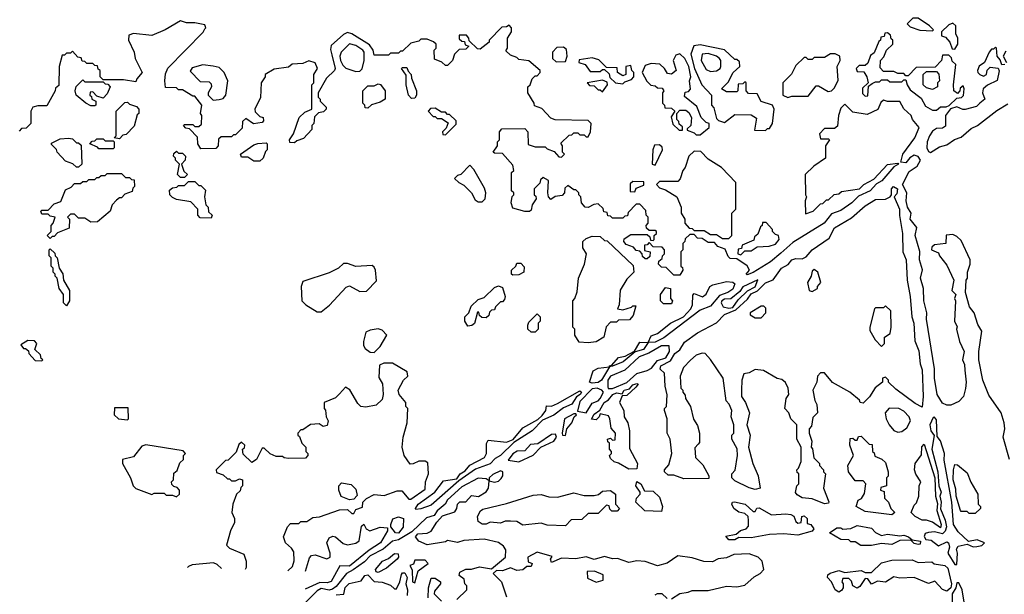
# Model space of a CAD drawing. Extents: x 2769579 to 2883812, y 684207 to 828660.
# Tile 99 of 256: x 2809326 to 2814158, y 717373 to 720195. Entities that reach past the tile are written whole.
import ezdxf

# ---------------------------------------------------------------- set-up
doc = ezdxf.new("R2010")
doc.units = 0

msp = doc.modelspace()

# ---------------------------------------------------------------- linework, layer by layer
at = {"layer": '0CON02XD'}
for points in [[(2813061.4, 719048.6), (2813010, 719005), (2812925, 718953.8), (2812895, 718942.5), (2812890, 718945), (2812907.5, 718965), (2812895.9, 718985.9), (2812845, 719020), (2812811.7, 719021.7), (2812801.7, 719031.7), (2812788.3, 719068.3), (2812751.7, 719081.7), (2812735, 719100), (2812705, 719100), (2812675, 719120), (2812651.7, 719121.7), (2812635, 719140), (2812615, 719140), (2812591.7, 719118.3), (2812590, 719105), (2812580, 719095), (2812580, 719065), (2812570, 719055), (2812570, 718985), (2812578.3, 718978.3), (2812580, 718965), (2812565, 718940), (2812535, 718940), (2812498.3, 718978.3), (2812475, 718980), (2812460, 718995), (2812461.7, 719008.3), (2812478.3, 719021.7), (2812480, 719035), (2812490, 719045), (2812490, 719065), (2812478.3, 719078.3), (2812435, 719080), (2812415, 719100), (2812405, 719090), (2812391.7, 719088.3), (2812391.7, 719061.7), (2812420, 719055), (2812418.3, 719031.7), (2812405, 719020), (2812395, 719020), (2812381.7, 719031.7), (2812380, 719045), (2812368.3, 719058.3), (2812351.7, 719061.7), (2812338.3, 719078.3), (2812301.7, 719091.7), (2812290, 719105), (2812291.7, 719118.3), (2812325, 719140), (2812405, 719140), (2812418.3, 719128.3), (2812421.7, 719111.7), (2812435, 719110), (2812440, 719115), (2812440, 719135), (2812450, 719145), (2812450, 719155), (2812445, 719160), (2812415, 719160), (2812401.7, 719171.7), (2812400, 719185), (2812410, 719195), (2812410, 719225), (2812400, 719235), (2812398.3, 719258.3), (2812368.3, 719288.3), (2812351.7, 719288.3), (2812311.7, 719248.3), (2812308.3, 719231.7), (2812295, 719230), (2812285, 719220), (2812235, 719220), (2812225, 719230), (2812211.7, 719231.7), (2812208.3, 719248.3), (2812191.7, 719251.7), (2812188.3, 719268.3), (2812165, 719290), (2812143, 719287), (2812115, 719272.5), (2812100, 719275), (2812082.5, 719295), (2812080, 719325), (2812070, 719335), (2812070, 719345), (2812055, 719360), (2812045, 719360), (2812015, 719380), (2812001.7, 719368.3), (2812000, 719345), (2811988.3, 719331.7), (2811953, 719327), (2811931.7, 719311.7), (2811920, 719325), (2811917.5, 719345), (2811920, 719405), (2811895, 719420), (2811881.7, 719408.3), (2811878.3, 719391.7), (2811850, 719365), (2811850, 719335), (2811858.3, 719328.3), (2811860, 719315), (2811840, 719285), (2811835, 719260), (2811827, 719253), (2811805, 719252.5), (2811745, 719270), (2811737.5, 719295), (2811743, 719327), (2811750, 719335), (2811750, 719345), (2811740, 719355), (2811740, 719445), (2811750, 719455), (2811745, 719480), (2811695, 719537.5), (2811655, 719540), (2811650, 719545), (2811670, 719575), (2811670, 719595), (2811680, 719605), (2811680, 719645), (2811691.7, 719658.3), (2811805, 719660), (2811820, 719645), (2811821.7, 719581.7), (2811855, 719570), (2811905, 719570), (2811915, 719560), (2811948.3, 719548.3), (2811971.7, 719521.7), (2811985, 719520), (2812000, 719535), (2811990, 719545), (2811990, 719575), (2811981.7, 719588.3), (2812021.7, 719628.3), (2812035, 719630), (2812045, 719640), (2812065, 719640), (2812075, 719630), (2812095, 719630), (2812105, 719620), (2812115, 719620), (2812127.5, 719645), (2812130, 719685), (2812115, 719700), (2811953, 719703), (2811931.7, 719711.7), (2811888.3, 719758.3), (2811851.7, 719771.7), (2811850, 719785), (2811820, 719835), (2811820, 719865), (2811830, 719875), (2811840, 719905), (2811855, 719920), (2811865, 719920), (2811880, 719935), (2811880, 719945), (2811825, 719992.5), (2811775, 720000), (2811765, 720010), (2811735, 720020), (2811711.7, 720041.7), (2811720, 720055), (2811720, 720105), (2811740, 720135), (2811740, 720155), (2811728.3, 720168.3), (2811715, 720160), (2811691.7, 720158.3), (2811630, 720095), (2811630, 720085), (2811585, 720050), (2811571.7, 720051.7), (2811531.7, 720091.7), (2811530, 720105), (2811518.3, 720118.3), (2811481.7, 720118.3), (2811481.7, 720101.7), (2811495, 720090), (2811508.3, 720088.3), (2811511.7, 720071.7), (2811530, 720065), (2811515, 720050), (2811481.7, 720048.3), (2811460, 720025), (2811450, 719995), (2811425, 719970), (2811415, 719970), (2811397, 719987), (2811360.7, 720000.7), (2811360, 720045), (2811370, 720055), (2811370, 720075), (2811357, 720087), (2811325, 720100), (2811295, 720100), (2811285, 720090), (2811245, 720080), (2811205, 720040), (2811195, 720040), (2811185, 720030), (2811145, 720030), (2811135, 720020), (2811065, 720020), (2811060, 720045), (2811041.7, 720071.7), (2810956.2, 720126.2), (2810935, 720132.5), (2810915, 720122.5), (2810855, 720067.5), (2810851.7, 720048.3), (2810858.3, 720021.7), (2810873.3, 719955), (2810870, 719945), (2810831.7, 719908.3), (2810790, 719835), (2810790, 719815), (2810800, 719805), (2810800, 719795), (2810830, 719765), (2810830, 719755), (2810817, 719743), (2810791.7, 719738.3), (2810771.7, 719718.3), (2810770, 719685), (2810760, 719675), (2810760, 719655), (2810718.3, 719611.7), (2810685, 719600), (2810675, 719590), (2810651.7, 719591.7), (2810650, 719605), (2810670, 719635), (2810697.5, 719715), (2810725, 719740), (2810760, 719755), (2810760, 719875), (2810770, 719885), (2810770, 719925), (2810787.5, 719955), (2810775, 719982.5), (2810745, 719992.5), (2810715, 719980), (2810663, 719977), (2810645, 719962.5), (2810575, 719952.5), (2810530, 719925), (2810530, 719915), (2810510, 719885), (2810507, 719813), (2810480, 719755), (2810481.7, 719741.7), (2810505, 719720), (2810520, 719715), (2810521.7, 719698.3), (2810515, 719690), (2810473, 719683), (2810435, 719710), (2810420, 719695), (2810417, 719663), (2810385, 719630), (2810375, 719630), (2810365, 719620), (2810315, 719620), (2810301.7, 719608.3), (2810300, 719575), (2810288.3, 719561.7), (2810215, 719560), (2810200, 719585), (2810198.3, 719618.3), (2810158.3, 719658.3), (2810141.7, 719661.7), (2810130, 719675), (2810135, 719680), (2810175, 719680), (2810185, 719670), (2810205, 719670), (2810218.3, 719681.7), (2810220, 719725), (2810212.5, 719735), (2810220, 719775), (2810185, 719820), (2810175, 719820), (2810125, 719850), (2810105, 719850), (2810095, 719860), (2810041.7, 719861.7), (2810037.5, 719895), (2810040.7, 719929.3), (2810053.6, 719956.4), (2810226.4, 720133.6), (2810235, 720150), (2810240, 720155), (2810235, 720170), (2810185, 720180), (2810145, 720180), (2810115, 720190), (2810040, 720145), (2809975, 720117.5), (2809885, 720127.5), (2809861.7, 720118.3), (2809860, 720095), (2809887.5, 720035), (2809892.5, 720005), (2809927.5, 719935), (2809900, 719905), (2809895, 719890), (2809835, 719900), (2809735, 719900), (2809720, 719915), (2809720, 719945), (2809711.7, 719951.7), (2809708.3, 719968.3), (2809695, 719970), (2809685, 719980), (2809655, 719980), (2809645, 719990), (2809631.7, 719991.7), (2809628.3, 720008.3), (2809611.7, 720011.7), (2809585, 720040), (2809575, 720030), (2809555, 720030), (2809545, 720020), (2809535, 720020), (2809520, 719965), (2809518.3, 719871.7), (2809501.7, 719858.3), (2809500, 719845), (2809458.3, 719771.7), (2809415, 719772.5), (2809390, 719765), (2809380, 719745), (2809380, 719685), (2809358.3, 719661.7), (2809335, 719660), (2809322.5, 719647.5)], [(2813805, 720140), (2813810, 720145), (2813790, 720165), (2813735, 720202.5), (2813708.3, 720201.7), (2813680, 720175), (2813695, 720160), (2813743.6, 720143.6), (2813805, 720140)], [(2813915, 720050), (2813930, 720075), (2813930, 720105), (2813920, 720125), (2813920, 720165), (2813905, 720177.5), (2813885, 720170), (2813850, 720135), (2813850, 720115), (2813868.3, 720108.3), (2813890, 720085), (2813901.7, 720051.7), (2813915, 720050)], [(2813825, 719750), (2813843.6, 719766.4), (2813873, 719767), (2813886.7, 719773.3), (2813925, 719810), (2813947, 719813), (2813957, 719823), (2813960, 719855), (2813955, 719870), (2813941.7, 719858.3), (2813940, 719845), (2813928.3, 719831.7), (2813910, 719845), (2813907.5, 719875), (2813920, 719975), (2813901.7, 719991.7), (2813898.3, 720008.3), (2813885, 720020), (2813855, 720020), (2813850, 719995), (2813818.3, 719961.7), (2813725, 719960), (2813685, 719920), (2813675, 719920), (2813665, 719930), (2813635, 719930), (2813615, 719940), (2813565, 719940), (2813548.3, 719958.3), (2813550, 719995), (2813567, 720013), (2813580, 720045), (2813610, 720075), (2813610, 720095), (2813601.7, 720101.7), (2813598.3, 720118.3), (2813585, 720130), (2813571.7, 720128.3), (2813568.3, 720111.7), (2813551.7, 720108.3), (2813550, 720095), (2813541.7, 720088.3), (2813518.3, 720031.7), (2813501.7, 720018.3), (2813488.3, 719981.7), (2813475, 719970), (2813445, 719970), (2813430, 719955), (2813435, 719940), (2813468.3, 719938.3), (2813482.5, 719915), (2813490, 719885), (2813461.7, 719858.3), (2813461.7, 719831.7), (2813475, 719820), (2813488.3, 719821.7), (2813491.7, 719868.3), (2813508.3, 719881.7), (2813525, 719890), (2813545, 719890), (2813555, 719900), (2813585, 719900), (2813595, 719890), (2813655, 719890), (2813665, 719900), (2813675, 719900), (2813680, 719875), (2813695, 719850), (2813750, 719810), (2813770, 719770), (2813805, 719750), (2813825, 719750)], [(2810975, 719940), (2810995, 719942), (2811005.6, 719954.4), (2811015.5, 719994.5), (2811016, 720035), (2811010, 720045), (2810975, 720068), (2810945, 720076.2), (2810903.3, 720035), (2810896.2, 720015), (2810900, 719995), (2810911.3, 719971.3), (2810926.6, 719956.6), (2810975, 719940)], [(2812985, 719650), (2812995, 719660), (2813005, 719660), (2813020, 719685), (2813027.5, 719755), (2813020, 719775), (2812965, 719792.5), (2812945, 719830), (2812901.7, 719831.7), (2812890, 719845), (2812890, 719885), (2812885, 719890), (2812875, 719880), (2812851.7, 719878.3), (2812850, 719845), (2812845, 719840), (2812795, 719840), (2812770, 719855), (2812802.5, 719887.5), (2812827.5, 719935), (2812860, 719965), (2812858.3, 719988.3), (2812845, 720000), (2812835, 720000), (2812785, 720046.7), (2812665, 720072), (2812634.1, 720065.9), (2812620, 720025), (2812637.5, 719955), (2812672.5, 719875), (2812720, 719825), (2812720, 719775), (2812731.7, 719761.7), (2812745, 719710), (2812755, 719700), (2812785, 719690), (2812835, 719730), (2812915, 719727.5), (2812941.7, 719711.7), (2812931.7, 719651.7), (2812985, 719650)], [(2811958.3, 719988.3), (2812005, 719990), (2812012.5, 720015), (2812008.3, 720048.3), (2811995, 720060), (2811961.7, 720058.3), (2811940, 720035), (2811940, 720005), (2811958.3, 719988.3)], [(2812665, 719630), (2812710, 719665), (2812710, 719685), (2812695, 719690), (2812670, 719715), (2812648.3, 719768.3), (2812588.3, 719818.3), (2812591.7, 719838.3), (2812608.3, 719841.7), (2812617, 719853), (2812612.5, 719895), (2812620, 719915), (2812610, 719965), (2812590, 720005), (2812565, 720027.5), (2812545, 720020), (2812532.5, 719995), (2812547.5, 719945), (2812525, 719927.5), (2812505, 719930), (2812490, 719955), (2812467, 719977), (2812425, 719980), (2812395, 719970), (2812380, 719935), (2812403, 719893), (2812423, 719873), (2812445, 719870), (2812455, 719860), (2812478.3, 719858.3), (2812487.5, 719845), (2812480, 719835), (2812480, 719785), (2812490, 719775), (2812491.7, 719761.7), (2812525, 719760), (2812540, 719745), (2812522.5, 719717.5), (2812531.7, 719681.7), (2812561.7, 719651.7), (2812578.3, 719651.7), (2812578.3, 719668.3), (2812561.7, 719681.7), (2812560, 719695), (2812550, 719705), (2812550, 719735), (2812565, 719750), (2812595, 719750), (2812609.3, 719739.3), (2812622.5, 719715), (2812620, 719675), (2812601.7, 719658.3), (2812601.7, 719651.7), (2812635, 719640), (2812645, 719630), (2812665, 719630)], [(2812715, 719940), (2812745, 719943.8), (2812762.5, 719955), (2812766.2, 719965), (2812766, 719995), (2812760, 720005), (2812745.8, 720015.8), (2812705, 720029.2), (2812674.1, 720025.9), (2812670, 719995), (2812695, 719950), (2812715, 719940)], [(2813095, 719812.5), (2813115, 719820), (2813195, 719820), (2813235, 719870), (2813245, 719870), (2813293, 719843), (2813310, 719845), (2813325, 719860), (2813341.7, 719898.3), (2813336.7, 719965), (2813352.5, 719995), (2813350, 720015), (2813327, 720027), (2813305, 720027.5), (2813275, 720010), (2813225, 720010), (2813215, 720000), (2813195, 720000), (2813185, 720010), (2813175, 720010), (2813135, 719970), (2813113, 719927), (2813070, 719885), (2813070, 719825), (2813095, 719812.5)], [(2814160, 719975), (2814145, 719972.5), (2814137, 719997), (2814122.5, 720015), (2814120, 720055), (2814115, 720060), (2814105, 720050), (2814095, 720050), (2814082.5, 720035), (2814060, 719985), (2814034.1, 719965.9), (2814026.7, 719945), (2814027.5, 719935), (2814037.5, 719925), (2814055, 719917.5), (2814070, 719925), (2814073, 719947), (2814088.3, 719961.7), (2814127.5, 719957.5), (2814133, 719943), (2814123, 719897), (2814075, 719873.3), (2814053.3, 719855), (2814051.2, 719835), (2814062.5, 719805), (2814037.5, 719785), (2814021.7, 719768.3), (2813966.1, 719753.9), (2813953.6, 719753.6), (2813925, 719766.7), (2813893.3, 719756.7), (2813868.8, 719725), (2813868.3, 719671.7), (2813855, 719662.5), (2813825, 719660), (2813805, 719647.5), (2813790, 719625), (2813778.8, 719595), (2813776.7, 719565), (2813785, 719547.5), (2813795, 719543.3)], [(2814165, 720040), (2814152.5, 720015), (2814167.5, 719985)], [(2810275, 719800), (2810305, 719802.5), (2810325, 719807.5), (2810337.5, 719825), (2810346.7, 719895), (2810330, 719935), (2810305, 719960), (2810275, 719967.5), (2810225, 719972.5), (2810171.7, 719958.3), (2810161.7, 719941.7), (2810211.7, 719891.7), (2810255, 719890), (2810265, 719880), (2810267.5, 719865), (2810250, 719835), (2810250, 719825), (2810275, 719800)], [(2812285, 719880), (2812295, 719890), (2812328.3, 719901.7), (2812340, 719915), (2812340, 719935), (2812330, 719945), (2812325, 719970), (2812300, 719965), (2812300, 719925), (2812285, 719920), (2812260, 719935), (2812258.3, 719958.3), (2812205, 719960), (2812167, 719997), (2812135, 720007.5), (2812071.7, 719998.3), (2812070, 719985), (2812100, 719975), (2812125, 719940), (2812175, 719940), (2812185, 719950), (2812195, 719950), (2812218.3, 719928.3), (2812221.7, 719911.7), (2812250, 719885), (2812285, 719880)], [(2811248.3, 719808.3), (2811233.6, 719823.6), (2811222.5, 719875), (2811221.7, 719921.7), (2811200, 719955), (2811205, 719960), (2811225, 719960), (2811231.7, 719941.7), (2811247.5, 719925), (2811248.3, 719908.3), (2811272.5, 719845), (2811272.5, 719825), (2811265, 719810), (2811248.3, 719808.3)], [(2813805, 719852.5), (2813775, 719860), (2813760, 719875), (2813760, 719925), (2813775, 719940), (2813825, 719940), (2813837, 719927), (2813840, 719895), (2813830, 719885), (2813830, 719865), (2813805, 719852.5)], [(2809695, 719772.5), (2809675, 719772.5), (2809650, 719785), (2809602.5, 719825), (2809597.5, 719845), (2809603, 719867), (2809635, 719900), (2809645, 719890), (2809735, 719890), (2809745, 719880), (2809758.3, 719878.3), (2809770, 719865), (2809755, 719830), (2809735, 719810), (2809705, 719820), (2809685, 719840), (2809671.7, 719838.3), (2809670, 719825), (2809678.3, 719818.3), (2809680, 719805), (2809700, 719795), (2809700, 719775), (2809695, 719772.5)], [(2811035, 719760), (2811021.7, 719761.7), (2811020, 719775), (2811010, 719785), (2811010, 719845), (2811035, 719870), (2811065, 719870), (2811085, 719880), (2811097, 719877), (2811120, 719845), (2811120, 719805), (2811095, 719790), (2811053, 719777), (2811035, 719760)], [(2812185, 719840), (2812210, 719875), (2812208.3, 719888.3), (2812185, 719897.5), (2812110, 719885), (2812121.7, 719871.7), (2812145, 719870), (2812165, 719850), (2812175, 719850), (2812185, 719840)], [(2809815, 719610), (2809790, 719615), (2809800, 719625), (2809800, 719745), (2809841.7, 719788.3), (2809855, 719790), (2809865, 719780), (2809898.3, 719768.3), (2809910, 719755), (2809910, 719735), (2809903, 719727), (2809888.3, 719671.7), (2809848.3, 719631.7), (2809831.7, 719628.3), (2809815, 719610)], [(2814182.5, 718035), (2814152.5, 718145), (2814160, 718185), (2814157.5, 718215), (2814142.5, 718265), (2814081.7, 718351.7), (2814052.5, 718425), (2814032.5, 718525), (2814032.5, 718565), (2814047.5, 718665), (2814027.5, 718697.5), (2814010, 718755), (2813987.5, 718785), (2813967.5, 718855), (2813970, 718915), (2813977.5, 718925), (2813977.5, 718955), (2813990, 718995), (2813990, 719015), (2813945, 719110), (2813925, 719130), (2813905, 719140), (2813873, 719137), (2813870, 719095), (2813815, 719090), (2813801.7, 719078.3), (2813800, 719065), (2813835, 719050), (2813840, 719035), (2813875, 718990), (2813910, 718915), (2813900, 718865), (2813920, 718845), (2813912.5, 718825), (2813917.5, 718815), (2813912.5, 718715), (2813926.4, 718686.4), (2813922.5, 718675), (2813937.5, 718615), (2813960, 718565), (2813952.5, 718525), (2813961.7, 718501.7), (2813963, 718473), (2813970, 718415), (2813966.4, 718383.6), (2813957.5, 718345), (2813935, 718320), (2813895, 718302.5), (2813875, 718302.5), (2813855, 718312.5), (2813828, 718355), (2813814.3, 718435), (2813815, 718480), (2813775.7, 718725), (2813776.9, 718755), (2813763.3, 718815), (2813760.8, 718875), (2813746, 718925), (2813755.9, 718965.9), (2813741.2, 719015), (2813743, 719057), (2813720, 719135), (2813727.5, 719175), (2813696, 719215), (2813700, 719245), (2813682, 719275), (2813675.7, 719305), (2813678.8, 719345), (2813658, 719385), (2813690.6, 719449.4), (2813730, 719475), (2813746.7, 719505), (2813735, 719523.3), (2813715, 719528.8), (2813694.1, 719515.9), (2813675, 719492.5), (2813650, 719495), (2813660, 719535), (2813718.8, 719615), (2813740, 719665), (2813707.5, 719705), (2813700, 719725), (2813665, 719757.5), (2813645, 719792.5), (2813585, 719792.5), (2813565, 719800), (2813551.7, 719788.3), (2813536.4, 719753.6), (2813485, 719730), (2813415, 719740), (2813375, 719780), (2813355, 719760), (2813343.3, 719725), (2813338.3, 719671.7), (2813325, 719660), (2813275, 719660), (2813250, 719635), (2813255, 719610), (2813295, 719610), (2813300, 719605), (2813280, 719575), (2813280, 719515), (2813223.6, 719476.4), (2813180, 719435), (2813182.5, 719335), (2813187.5, 719325), (2813180, 719305), (2813181.7, 719241.7), (2813220, 719255), (2813255, 719290), (2813267, 719293), (2813285, 719310), (2813295, 719310), (2813323, 719337), (2813345, 719340), (2813358.3, 719351.7), (2813446.1, 719363.9), (2813467.5, 719385), (2813518, 719412), (2813585, 719483.3), (2813635, 719490), (2813637.5, 719485), (2813615, 719472.5), (2813557, 719403), (2813530.8, 719389.2), (2813500, 719355), (2813441.2, 719328.8), (2813410, 719295), (2813355, 719258), (2813308.7, 719241.3), (2813273.3, 719195), (2813119.1, 719100.9), (2813061.4, 719048.6)], [(2813795, 719543.3), (2813839.3, 719570.7), (2813875, 719580), (2813912.9, 719607.1), (2813945, 719618.8), (2813995, 719660.8), (2814026.7, 719675), (2814120.5, 719749.5), (2814175, 719782)], [(2811415, 719630), (2811468.3, 719681.7), (2811468.3, 719698.3), (2811435, 719730), (2811425, 719730), (2811415, 719740), (2811395, 719740), (2811365, 719760), (2811341.7, 719758.3), (2811330, 719745), (2811355, 719720), (2811365, 719720), (2811375, 719710), (2811395, 719710), (2811428.3, 719688.3), (2811418.3, 719661.7), (2811400, 719645), (2811401.7, 719631.7), (2811415, 719630)], [(2809615, 719470), (2809605, 719470), (2809587, 719487), (2809550.7, 719500.7), (2809510, 719545), (2809507, 719557), (2809481.7, 719581.7), (2809481.7, 719588.3), (2809525, 719610), (2809565, 719612.5), (2809585, 719610), (2809605, 719590), (2809615, 719590), (2809628.3, 719578.3), (2809630, 719485), (2809615, 719470)], [(2809785, 719560), (2809715, 719560), (2809708.3, 719568.3), (2809670, 719585), (2809681.7, 719598.3), (2809695, 719600), (2809705, 719610), (2809735, 719610), (2809745, 719600), (2809785, 719600), (2809790, 719595), (2809790, 719565), (2809785, 719560)], [(2810505, 719500), (2810475, 719500), (2810445, 719520), (2810415, 719520), (2810410, 719535), (2810475, 719580), (2810495, 719587.5), (2810535, 719590), (2810540, 719585), (2810540, 719555), (2810531.7, 719548.3), (2810520, 719515), (2810505, 719500)], [(2810135, 719420), (2810115, 719420), (2810100, 719435), (2810110, 719485), (2810090, 719505), (2810090, 719515), (2810080, 719525), (2810081.7, 719538.3), (2810095, 719550), (2810105, 719540), (2810125, 719540), (2810140, 719525), (2810137.5, 719505), (2810120, 719485), (2810131.7, 719451.7), (2810150, 719435), (2810135, 719420)], [(2812445, 719480), (2812480, 719555), (2812478.3, 719568.3), (2812465, 719580), (2812441.7, 719578.3), (2812432.5, 719555), (2812430, 719485), (2812445, 719480)], [(2812805, 719120), (2812820, 719135), (2812820, 719245), (2812840, 719265), (2812840, 719395), (2812769.3, 719469.3), (2812705, 719510), (2812668.3, 719548.3), (2812635, 719550), (2812610, 719525), (2812591.7, 719468.3), (2812580, 719455), (2812567, 719413), (2812555, 719400), (2812465, 719400), (2812450, 719385), (2812465, 719370), (2812495, 719360), (2812550, 719325), (2812572.5, 719275), (2812572.5, 719245), (2812590, 719215), (2812590, 719195), (2812611.7, 719171.7), (2812625, 719170), (2812635, 719160), (2812685, 719160), (2812715, 719140), (2812745, 719140), (2812775, 719120), (2812805, 719120)], [(2809475, 719120), (2809460, 719135), (2809480, 719155), (2809480, 719185), (2809490, 719195), (2809500, 719225), (2809475, 719230), (2809465, 719240), (2809435, 719240), (2809430, 719255), (2809435, 719260), (2809465, 719260), (2809495, 719290), (2809528.3, 719301.7), (2809550, 719360), (2809578.3, 719371.7), (2809595, 719390), (2809625, 719390), (2809635, 719400), (2809655, 719400), (2809665, 719410), (2809695, 719410), (2809705, 719420), (2809715, 719420), (2809725, 719430), (2809745, 719430), (2809755, 719440), (2809825, 719440), (2809845, 719420), (2809865, 719420), (2809875, 719410), (2809888.3, 719408.3), (2809890, 719375), (2809881.7, 719368.3), (2809878.3, 719351.7), (2809841.7, 719338.3), (2809825, 719320), (2809815, 719320), (2809801.7, 719308.3), (2809780, 719285), (2809770, 719255), (2809708.3, 719201.7), (2809675, 719200), (2809645, 719220), (2809615, 719220), (2809595, 719240), (2809575, 719240), (2809560, 719225), (2809570, 719215), (2809568.3, 719171.7), (2809511.7, 719148.3), (2809495, 719130), (2809485, 719130), (2809475, 719120)], [(2811595, 719300), (2811610, 719315), (2811612.5, 719345), (2811607, 719367), (2811555, 719460), (2811535, 719480), (2811490, 719435), (2811475, 719430), (2811460, 719415), (2811480, 719395), (2811505, 719382.5), (2811542.5, 719345), (2811560.7, 719310.7), (2811575, 719300), (2811595, 719300)], [(2810265, 719220), (2810211.7, 719221.7), (2810200, 719235), (2810200, 719265), (2810165, 719300), (2810095, 719312.5), (2810075, 719322.5), (2810062.5, 719335), (2810061.7, 719358.3), (2810075, 719370), (2810097, 719373), (2810105, 719380), (2810135, 719380), (2810155, 719400), (2810185, 719400), (2810205, 719380), (2810215, 719380), (2810237, 719357), (2810232.5, 719325), (2810240, 719285), (2810250, 719275), (2810251.7, 719251.7), (2810270, 719235), (2810265, 719220)], [(2812345, 719350), (2812351.7, 719368.3), (2812388.3, 719381.7), (2812388.3, 719398.3), (2812335, 719400), (2812321.7, 719388.3), (2812321.7, 719351.7), (2812345, 719350)], [(2813275, 717817.5), (2813215, 717842.5), (2813165, 717847.5), (2813140.7, 717860.7), (2813133, 717873), (2813140, 717905), (2813150, 717915), (2813150, 717965), (2813141.7, 717971.7), (2813140, 717985), (2813148.3, 717991.7), (2813160, 718025), (2813160, 718095), (2813140, 718135), (2813140, 718205), (2813110, 718235), (2813100, 718265), (2813080, 718285), (2813087.5, 718335), (2813100, 718355), (2813097.5, 718385), (2813083, 718413), (2813065, 718427.5), (2813043, 718433), (2812975, 718472.5), (2812935, 718477.5), (2812905, 718460), (2812880, 718455), (2812870, 718425), (2812867.5, 718375), (2812867.5, 718345), (2812887.5, 718315), (2812907.5, 718265), (2812893.3, 718205), (2812910, 718155), (2812902.5, 718095), (2812923.3, 718015), (2812950, 717955), (2812960, 717895), (2812935, 717887.5), (2812905, 717896.7), (2812835, 717930), (2812820, 717945), (2812820, 717965), (2812837.5, 717982.5), (2812847.5, 718055), (2812847, 718087), (2812820, 718135), (2812820, 718155), (2812830, 718165), (2812830, 718205), (2812817.5, 718245), (2812820, 718275), (2812807, 718307), (2812793, 718323), (2812777.5, 718435), (2812716.1, 718526.1), (2812690, 718555), (2812675, 718557.5), (2812645, 718547.5), (2812617, 718523), (2812583, 718487), (2812567.5, 718445), (2812570, 718385), (2812580, 718375), (2812580, 718365), (2812591.7, 718351.7), (2812592.5, 718335), (2812617.5, 718295), (2812633, 718233), (2812651.7, 718201.7), (2812662.5, 718165), (2812661.7, 718118.3), (2812655, 718110), (2812638.3, 718091.7), (2812642.5, 718045), (2812678.3, 718008.3), (2812707.5, 717955), (2812708.3, 717941.7), (2812585, 717940), (2812535, 717957.5), (2812508.3, 717958.3), (2812490, 717975), (2812490, 717985), (2812511.7, 718008.3), (2812526.7, 718065), (2812517.5, 718135), (2812502.5, 718165), (2812502.5, 718235), (2812490, 718275), (2812490, 718285), (2812500, 718295), (2812503, 718353), (2812493.3, 718395), (2812489.3, 718459.3), (2812468.3, 718478.3), (2812472.5, 718495), (2812520, 718520), (2812540, 718555), (2812565.6, 718574.4), (2812588.1, 718611.9), (2812652.2, 718657.8), (2812745, 718706.9), (2812785, 718747.5), (2812840, 718770), (2812897.3, 718822.7), (2812915, 718848.1), (2812947, 718863), (2812985, 718902.5), (2813023.4, 718916.6), (2813064.2, 718975), (2813097, 718993), (2813114.6, 719015.4), (2813135, 719021.9), (2813165, 719020.8), (2813185, 719030), (2813214.5, 719065.5), (2813298.5, 719121.5), (2813325, 719172.5), (2813407.7, 719222.3), (2813475, 719281.4), (2813525, 719311.4), (2813575, 719314.3), (2813597.5, 719325), (2813603.3, 719335), (2813604, 719365), (2813614.3, 719375.7), (2813633.3, 719365), (2813629.5, 719340.5), (2813617.5, 719325), (2813643.8, 719265), (2813643, 719233), (2813657.1, 719145), (2813659.2, 719055), (2813675.7, 719015), (2813680.8, 718915), (2813695.6, 718835), (2813703.1, 718735), (2813713.1, 718705), (2813718.3, 718618.3), (2813737.9, 718567.9), (2813744.3, 718505), (2813754.3, 718475), (2813760, 718345), (2813755, 718292.5), (2813719.3, 718309.3), (2813625, 718380), (2813590, 718415), (2813590, 718425), (2813575, 718440), (2813560, 718435), (2813560, 718415), (2813523.6, 718386.4), (2813496.4, 718343.6), (2813465, 718312.5), (2813450, 718315), (2813446.4, 718326.4), (2813400, 718365), (2813315, 718412.5), (2813275, 718460), (2813255, 718460), (2813240, 718445), (2813237.5, 718415), (2813217.5, 718375), (2813227.5, 718325), (2813237.5, 718305), (2813240, 718265), (2813218.3, 718241.7), (2813211.7, 718198.3), (2813200, 718185), (2813200, 718165), (2813212.5, 718125), (2813210, 718095), (2813217, 718087), (2813223, 718043), (2813250, 718015), (2813250, 718005), (2813270, 717985), (2813270, 717975), (2813280, 717965), (2813270, 717895), (2813297, 717827), (2813295, 717820), (2813275, 717817.5)], [(2812865, 719040), (2812885, 719060), (2812915, 719060), (2812945, 719080), (2813003, 719083), (2813035, 719093.3), (2813052.5, 719115), (2813050, 719135), (2813035, 719140), (2813020, 719155), (2813020, 719165), (2812988.3, 719198.3), (2812971.7, 719198.3), (2812970, 719185), (2812961.7, 719178.3), (2812948.3, 719141.7), (2812931.7, 719128.3), (2812928.3, 719111.7), (2812871.7, 719088.3), (2812868.3, 719071.7), (2812851.7, 719068.3), (2812850, 719045), (2812865, 719040)], [(2812115, 718607.5), (2812071.7, 718611.7), (2812050, 718645), (2812050, 718675), (2812040, 718685), (2812040, 718815), (2812050, 718825), (2812061.7, 718858.3), (2812067.5, 718925), (2812097.5, 718995), (2812107.5, 719045), (2812090, 719075), (2812090, 719105), (2812105, 719120), (2812135, 719132.5), (2812175, 719130), (2812195, 719110), (2812208.3, 719108.3), (2812337, 718987), (2812340, 718955), (2812305, 718920), (2812273, 718867), (2812267.5, 718795), (2812260, 718775), (2812285, 718770), (2812327.5, 718782.5), (2812335, 718790), (2812350, 718790), (2812337, 718743), (2812318.3, 718721.7), (2812265, 718720), (2812255, 718710), (2812225, 718710), (2812203, 718687), (2812192.5, 718635), (2812155, 718612.5), (2812115, 718607.5)], [(2809555, 718790), (2809540, 718805), (2809540, 718845), (2809520, 718875), (2809510, 718925), (2809500, 718935), (2809500, 718945), (2809490, 718955), (2809490, 718975), (2809480, 718985), (2809480, 719025), (2809470, 719035), (2809470, 719065), (2809475, 719070), (2809498.3, 719048.3), (2809500, 719035), (2809510, 719025), (2809520, 718975), (2809537, 718947), (2809540, 718915), (2809570, 718865), (2809570, 718815), (2809555, 718790)], [(2810805, 718760), (2810846.4, 718793.6), (2810928.3, 718881.7), (2810945, 718887.5), (2810995, 718860), (2811028.3, 718861.7), (2811077, 718913), (2811072.5, 718965), (2811065, 718980), (2811055, 718987.5), (2810975, 718983.3), (2810935, 718997.5), (2810915, 718997.5), (2810890, 718975), (2810845, 718952.5), (2810715, 718910), (2810707.5, 718885), (2810710, 718815), (2810730, 718795), (2810785, 718760), (2810805, 718760)], [(2811745, 718940), (2811740, 718945), (2811740, 718965), (2811760, 718985), (2811765, 719000), (2811785, 719000), (2811801.7, 718981.7), (2811800, 718955), (2811775, 718942.5), (2811745, 718940)], [(2813215, 718860), (2813240, 718875), (2813240, 718885), (2813257.5, 718905), (2813242.5, 718955), (2813225, 718967.5), (2813215, 718960), (2813210, 718935), (2813192.5, 718905), (2813200, 718865), (2813215, 718860)], [(2812410, 718610), (2812425, 718642.5), (2812456.1, 718653.9), (2812520, 718705), (2812583.6, 718736.4), (2812620, 718775), (2812626.7, 718795), (2812628.3, 718841.7), (2812635, 718850), (2812676.4, 718833.6), (2812695, 718847.5), (2812712.5, 718885), (2812726.4, 718893.6), (2812795, 718910), (2812825.8, 718905.8), (2812835, 718897.5), (2812825, 718872), (2812800, 718855), (2812760, 718840), (2812715, 718788.8), (2812665, 718768.8), (2812487.3, 718632.7), (2812445, 718612), (2812410, 718610)], [(2812805, 718777.5), (2812825, 718781.8), (2812850.9, 718819.1), (2812896.9, 718863.1), (2812935, 718883.8), (2812947.5, 718917.5), (2812875, 718882.5), (2812859.5, 718860.5), (2812815.7, 718824.3), (2812785, 718822), (2812771.2, 718815), (2812768.8, 718805), (2812777.5, 718785), (2812805, 718777.5)], [(2811525, 718690), (2811510, 718715), (2811510, 718735), (2811530, 718755), (2811541.7, 718788.3), (2811575, 718820), (2811605, 718830), (2811655, 718880), (2811675, 718887.5), (2811695, 718880), (2811707.5, 718835), (2811705, 718820), (2811695, 718810), (2811685, 718810), (2811660, 718785), (2811655, 718770), (2811641.7, 718768.3), (2811631.7, 718758.3), (2811628.3, 718741.7), (2811615, 718730), (2811593, 718733), (2811581.7, 718741.7), (2811578.3, 718758.3), (2811571.7, 718758.3), (2811557, 718703), (2811545, 718692.5), (2811525, 718690)], [(2812525, 718800), (2812485, 718800), (2812470, 718815), (2812470, 718845), (2812495, 718880), (2812520, 718875), (2812520, 718825), (2812530, 718815), (2812525, 718800)], [(2812965, 718730), (2812987.5, 718755), (2812987.5, 718777.5), (2812977.5, 718787.5), (2812965, 718787.5), (2812910, 718755), (2812910, 718745), (2812935, 718730), (2812965, 718730)], [(2813555, 718590), (2813570, 718605), (2813570, 718635), (2813597, 718653), (2813602.5, 718685), (2813600, 718765), (2813575, 718790), (2813565, 718780), (2813525, 718780), (2813520, 718775), (2813497.5, 718685), (2813498.3, 718668.3), (2813523, 718623), (2813555, 718590)], [(2811855, 718660), (2811835, 718660), (2811820, 718675), (2811820, 718695), (2811825, 718710), (2811865, 718750), (2811880, 718735), (2811880, 718715), (2811870, 718705), (2811870, 718675), (2811855, 718660)], [(2811065, 718560), (2811095, 718590), (2811127.5, 718645), (2811105, 718670), (2811085, 718677.5), (2811045, 718670), (2811025, 718660), (2811012.5, 718615), (2811012.5, 718595), (2811020.7, 718580.7), (2811045, 718562.5), (2811065, 718560)], [(2809435, 718520), (2809440, 718525), (2809431.7, 718531.7), (2809428.3, 718548.3), (2809400, 718575), (2809410, 718605), (2809398.3, 718618.3), (2809365, 718620), (2809331.7, 718598.3), (2809345, 718580), (2809355, 718580), (2809368.3, 718568.3), (2809370, 718555), (2809401.7, 718521.7), (2809435, 718520)], [(2812213, 718383), (2812235, 718384.3), (2812305, 718412.5), (2812355, 718457.5), (2812405, 718471.5), (2812426, 718484), (2812455, 718522), (2812496.2, 718533.8), (2812514, 718565), (2812513.3, 718593.3), (2812475, 718592.5), (2812412.9, 718557.1), (2812365, 718539.4), (2812295.7, 718474.3), (2812225, 718444), (2812211.9, 718425), (2812211.2, 718391.2), (2812213, 718383)], [(2812220, 718490), (2812220, 718495), (2812231.7, 718498.3), (2812264.2, 718535.8), (2812296.7, 718543.3), (2812342.5, 718567.5), (2812369.3, 718610.7), (2812410, 718610), (2812386.2, 718575), (2812346.4, 718563.6), (2812287.5, 718515), (2812235, 718493.3), (2812220, 718490)], [(2810642, 717488.9), (2810665, 717510), (2810673, 717537), (2810671.7, 717581.7), (2810660, 717600), (2810630, 717625), (2810620, 717655), (2810640, 717705), (2810655, 717720), (2810695, 717720), (2810705, 717730), (2810735, 717730), (2810765, 717750), (2810797, 717753), (2810895, 717787.5), (2810935, 717790), (2810955, 717770), (2810965, 717770), (2810975, 717790), (2811008.3, 717801.7), (2811010, 717825), (2811027, 717843), (2811065, 717862.5), (2811115, 717857.5), (2811178.3, 717881.7), (2811201.7, 717881.7), (2811235, 717840), (2811245, 717840), (2811315, 717890), (2811317.5, 717925), (2811332.5, 717965), (2811328.3, 718018.3), (2811315, 718027.5), (2811285, 718027.5), (2811257, 718013), (2811241.7, 718011.7), (2811212.5, 718055), (2811203.3, 718095), (2811207.5, 718145), (2811227.5, 718215), (2811230, 718285), (2811220, 718295), (2811220, 718315), (2811187.5, 718355), (2811182.5, 718375), (2811210, 718425), (2811230, 718445), (2811227.5, 718465), (2811155, 718507.5), (2811112.5, 718507.5), (2811091.7, 718498.3), (2811088.3, 718438.3), (2811107, 718407), (2811110, 718355), (2811105, 718330), (2811075, 718302.5), (2811025, 718292.5), (2811000, 718295), (2810985, 718310), (2810946.4, 718376.4), (2810925, 718390), (2810895, 718357.5), (2810875, 718337.5), (2810820, 718315), (2810820, 718285), (2810827, 718277), (2810830, 718245), (2810840, 718225), (2810835, 718202.5), (2810815, 718197.5), (2810795, 718210), (2810753, 718207), (2810715, 718180), (2810705, 718180), (2810690, 718165), (2810690, 718155), (2810698.3, 718148.3), (2810710, 718115), (2810730, 718095), (2810730, 718075), (2810740, 718065), (2810740, 718055), (2810728.3, 718041.7), (2810645, 718040), (2810623, 718043), (2810615, 718050), (2810585, 718050), (2810555, 718062.5), (2810525, 718090), (2810515, 718090), (2810487.5, 718035), (2810465, 718020), (2810421.7, 718061.7), (2810420, 718085), (2810428.3, 718091.7), (2810430, 718105), (2810415, 718120), (2810401.7, 718108.3), (2810388.3, 718071.7), (2810348.3, 718031.7), (2810335, 718030), (2810290, 717985), (2810291.7, 717971.7), (2810325, 717960), (2810345, 717940), (2810355, 717940), (2810365, 717930), (2810385, 717930), (2810405, 717940), (2810420, 717935), (2810420, 717905), (2810411.7, 717898.3), (2810408.3, 717881.7), (2810390, 717865), (2810372.5, 717815), (2810367.5, 717775), (2810380, 717745), (2810380, 717725), (2810360, 717685), (2810340, 717615), (2810355, 717600), (2810425, 717570), (2810437.5, 717535), (2810437.5, 717505), (2810432.8, 717495.5)], [(2812135, 718410), (2812122.5, 718415), (2812139.3, 718470.7), (2812165, 718483.8), (2812220, 718490), (2812181.2, 718425), (2812165, 718412.5), (2812135, 718410)], [(2811270, 717790), (2811267.5, 717795), (2811281.2, 717815), (2811363.3, 717875), (2811405, 717930), (2811470.7, 717939.3), (2811486.7, 717965), (2811511.2, 717978.8), (2811535, 718006.7), (2811606.7, 718045), (2811616.2, 718065), (2811617, 718113), (2811625, 718130), (2811715, 718120), (2811747.5, 718132.5), (2811795, 718190), (2811868.8, 718231.2), (2811889.5, 718250.5), (2811907.5, 718275), (2811911.7, 718298.3), (2811935, 718297.5), (2811965, 718310), (2812075, 718372.5), (2812082.5, 718365), (2812076.2, 718355), (2812057.7, 718342.3), (2812035, 718306.7), (2811995, 718288.8), (2811947.7, 718252.3), (2811891.7, 718228.3), (2811840, 718175), (2811750.7, 718119.3), (2811685.7, 718054.3), (2811659.5, 718040.5), (2811635, 718013.8), (2811562.5, 717987.5), (2811480.5, 717929.5), (2811345, 717811.2), (2811295, 717792), (2811270, 717790)], [(2812105, 718264.2), (2812135, 718312.5), (2812165, 718323.8), (2812173.8, 718335), (2812190, 718365), (2812182.5, 718375), (2812160, 718385), (2812135, 718382.5), (2812075, 718320), (2812062.5, 718272.5), (2812105, 718264.2)], [(2812315, 717987.5), (2812265, 718017.5), (2812243, 718023), (2812225, 718040), (2812220, 718055), (2812230, 718065), (2812230, 718075), (2812220, 718085), (2812220, 718115), (2812211.7, 718121.7), (2812210, 718135), (2812225, 718140), (2812235, 718130), (2812248.3, 718131.7), (2812250, 718165), (2812228.3, 718188.3), (2812222.5, 718235), (2812215, 718250), (2812175, 718260), (2812170, 718245), (2812155, 718230), (2812132.5, 718232.5), (2812145, 718257.5), (2812173.3, 718276.7), (2812194, 718315), (2812215, 718328.8), (2812236.2, 718355), (2812255, 718362), (2812281.7, 718358.3), (2812292.5, 718375), (2812318.3, 718381.7), (2812335, 718402.5), (2812355, 718407.5), (2812360, 718405), (2812349.3, 718390.7), (2812305, 718350), (2812281.7, 718348.3), (2812270, 718315), (2812290, 718275), (2812292.5, 718245), (2812310, 718215), (2812317.5, 718175), (2812318.3, 718088.3), (2812357.5, 718015), (2812355, 717990), (2812315, 717987.5)], [(2809855, 718230), (2809860, 718235), (2809858.3, 718288.3), (2809791.7, 718288.3), (2809790, 718255), (2809810, 718235), (2809855, 718230)], [(2813635, 718170), (2813655, 718172.5), (2813679.3, 718190.7), (2813697.5, 718225), (2813690, 718245), (2813665, 718272.5), (2813640, 718285), (2813593, 718287), (2813572.5, 718265), (2813577.5, 718235), (2813592.5, 718205), (2813615, 718177.5), (2813635, 718170)], [(2812005, 718153.3), (2812010, 718185), (2812035.7, 718214.3), (2812046.2, 718243.8), (2812057.5, 718255), (2812055, 718260), (2812045, 718260), (2812000, 718235), (2811987.5, 718165), (2811990, 718155), (2812005, 718153.3)], [(2813925, 717520), (2813927.5, 717575), (2813922.5, 717595), (2813930.7, 717609.3), (2813975, 717620), (2814005, 717606.7), (2814023, 717607), (2814047, 717613), (2814060, 717625), (2814025, 717640), (2813982.5, 717632.5), (2813930.3, 717680.3), (2813908, 717715), (2813900.6, 717825), (2813862.3, 718032.3), (2813864, 718065), (2813845, 718127.5), (2813828.3, 718148.3), (2813825, 718230), (2813815, 718242.5), (2813808.3, 718241.7), (2813792, 718205), (2813796.7, 718175), (2813813, 718153), (2813801.1, 718085), (2813831.4, 717975), (2813835.6, 717905), (2813848, 717875), (2813840.5, 717855), (2813847.5, 717825), (2813845, 717792.5), (2813867.3, 717737.3), (2813873.1, 717705), (2813867.5, 717682.5), (2813855, 717669.2), (2813815, 717680), (2813785, 717676.2), (2813768.8, 717671.2), (2813763.9, 717656.1), (2813772.9, 717642.9), (2813798.3, 717638.3), (2813835, 717610.8), (2813875, 717630), (2813883.3, 717625), (2813888, 717605), (2813880, 717575), (2813915, 717520), (2813925, 717520)], [(2811775, 718024), (2811845, 718056), (2811883.6, 718096.4), (2811947.5, 718125), (2811960, 718145), (2811955, 718160), (2811935, 718157.5), (2811868.8, 718111.2), (2811831.7, 718108.3), (2811805, 718077.5), (2811766.7, 718076.7), (2811745, 718062.5), (2811722.5, 718032.5), (2811775, 718024)], [(2813605, 717762.5), (2813475, 717780), (2813430, 717805), (2813440, 717835), (2813456.7, 717843.3), (2813471.7, 717868.3), (2813477.5, 717915), (2813465, 717930), (2813425, 717930), (2813392.5, 717975), (2813390, 718005), (2813417.5, 718055), (2813400, 718105), (2813401.7, 718138.3), (2813415, 718140), (2813425, 718130), (2813435, 718130), (2813441.7, 718148.3), (2813455, 718150), (2813495, 718110), (2813508.3, 718108.3), (2813510, 718075), (2813518.3, 718068.3), (2813521.7, 718051.7), (2813557, 718037), (2813575, 718020), (2813587.5, 717975), (2813587, 717953), (2813580, 717945), (2813580, 717905), (2813551.7, 717898.3), (2813550, 717885), (2813568.3, 717878.3), (2813570, 717845), (2813590, 717825), (2813600, 717795), (2813620, 717775), (2813605, 717762.5)], [(2810095, 717852.5), (2810110, 717865), (2810110, 717885), (2810098.3, 717898.3), (2810081.7, 717901.7), (2810071.7, 717911.7), (2810070, 717925), (2810080, 717935), (2810081.7, 717968.3), (2810098.3, 717981.7), (2810111.7, 718018.3), (2810130, 718035), (2810130, 718055), (2810140, 718065), (2810128.3, 718078.3), (2809945, 718107.5), (2809925, 718100), (2809885, 718047.5), (2809830, 718035), (2809830, 718015), (2809870, 717945), (2809882.5, 717905), (2809895, 717892.5), (2809975, 717862.5), (2809985, 717870), (2810035, 717870), (2810045, 717860), (2810075, 717860), (2810095, 717852.5)], [(2813845, 717700), (2813805, 717726.7), (2813775, 717737.5), (2813755, 717737.5), (2813720, 717755), (2813700, 717775), (2813715, 717810), (2813727, 717823), (2813737.5, 717855), (2813740, 717905), (2813747.5, 717925), (2813723, 717963), (2813717.5, 717985), (2813720, 718015), (2813751.7, 718058.3), (2813753, 718097), (2813765, 718110), (2813816.4, 717945), (2813819.4, 717855), (2813829.3, 717819.3), (2813826.7, 717785), (2813847.5, 717715), (2813845, 717700)], [(2814015, 717770), (2813985, 717770), (2813975, 717780), (2813945, 717780), (2813942.5, 717785), (2813921.2, 717855), (2813919.3, 717889.3), (2813906.7, 717935), (2813907.5, 717985), (2813915, 718010), (2813928.3, 718008.3), (2813975, 717970), (2813993, 717923), (2814027.5, 717865), (2814030, 717815), (2814040, 717805), (2814040, 717795), (2814015, 717770)], [(2811471.7, 717348.3), (2811520, 717395), (2811520, 717415), (2811510, 717425), (2811506.7, 717446.7), (2811482.5, 717465), (2811485, 717482.5), (2811515, 717496.7), (2811543, 717497), (2811582.3, 717507.7), (2811641.7, 717498.3), (2811710, 717555), (2811711.7, 717591.7), (2811699.3, 717609.3), (2811675, 717626.7), (2811605, 717643.3), (2811505, 717636.7), (2811475, 717627.5), (2811425, 717637.5), (2811415, 717630), (2811325, 717616.7), (2811284.3, 717634.3), (2811268.8, 717655), (2811280, 717670), (2811326.1, 717673.9), (2811345, 717683.3), (2811372.5, 717727.5), (2811401.4, 717758.6), (2811461.2, 717778.8), (2811471.2, 717795), (2811473.8, 717815), (2811485, 717826.7), (2811515, 717826.7), (2811542.5, 717857.5), (2811576.8, 717853.2), (2811615, 717876.2), (2811626, 717895), (2811630, 717930), (2811655, 717924), (2811675, 717928.8), (2811688.8, 717941.2), (2811696.7, 717955), (2811697.5, 717975), (2811685, 717980), (2811648.3, 717961.7), (2811630, 717945), (2811630, 717930), (2811615, 717940), (2811575, 717943.3), (2811495, 717900), (2811425, 717836.2), (2811413.9, 717816.1), (2811375, 717782.5), (2811359.3, 717760.7), (2811321.7, 717748.3), (2811250.7, 717679.3), (2811185, 717640), (2811155, 717633.8), (2811110, 717595), (2811045, 717562), (2811018.3, 717531.7), (2810963, 717493), (2810930, 717475), (2810878.3, 717411.7), (2810861.2, 717398.8), (2810845, 717393.8), (2810805, 717402), (2810785, 717390.8), (2810720, 717325)], [(2810945, 717837.5), (2810903.6, 717853.6), (2810892.5, 717885), (2810892.5, 717905), (2810905, 717920), (2810951.7, 717911.7), (2810975, 717890), (2810981.7, 717858.3), (2810965, 717840), (2810945, 717837.5)], [(2812475, 717780), (2812393, 717783), (2812350, 717825), (2812352.5, 717845), (2812370, 717865), (2812370, 717875), (2812349.2, 717905), (2812355, 717926.7), (2812373.3, 717915), (2812391.7, 717881.7), (2812435, 717880), (2812465, 717850), (2812480, 717805), (2812475, 717780)], [(2812005, 717710), (2811915, 717712.5), (2811885, 717722.5), (2811795, 717712.5), (2811765, 717730), (2811735, 717732.5), (2811708.3, 717731.7), (2811685, 717722.5), (2811635, 717727.5), (2811615, 717717.5), (2811595, 717717.5), (2811575, 717730), (2811572.5, 717755), (2811587, 717783), (2811598.3, 717791.7), (2811715, 717818.8), (2811845, 717860), (2811885, 717863.3), (2811921.7, 717851.7), (2811965, 717850), (2812045, 717871.2), (2812095, 717857.5), (2812145, 717857.5), (2812166.7, 717863.3), (2812185, 717880), (2812225, 717882.5), (2812250, 717865), (2812250, 717815), (2812270, 717795), (2812258.3, 717781.7), (2812231.7, 717781.7), (2812221.7, 717791.7), (2812218.3, 717808.3), (2812205, 717810), (2812165, 717770), (2812115, 717770), (2812085, 717740), (2812031.7, 717738.3), (2812005, 717710)], [(2812835, 717640), (2812805, 717640), (2812791.7, 717658.3), (2812841.7, 717668.3), (2812863, 717687), (2812890, 717695), (2812901.7, 717708.3), (2812902.5, 717735), (2812900, 717755), (2812885, 717770), (2812855, 717776.7), (2812830, 717795), (2812821.2, 717815), (2812823.8, 717825), (2812832.7, 717827.3), (2812885.6, 717815.6), (2812925, 717780), (2812935, 717780), (2812943.8, 717796.2), (2812955, 717798), (2813015, 717762.5), (2813085, 717768.8), (2813110, 717765), (2813125, 717757.5), (2813135, 717730), (2813145, 717722.5), (2813160, 717725), (2813163.8, 717755), (2813175, 717758), (2813190, 717745), (2813190.7, 717720.7), (2813207.5, 717715), (2813222.5, 717695), (2813215, 717682.5), (2813145, 717663.3), (2813075, 717670), (2813005, 717666.7), (2812915, 717650), (2812855, 717652.5), (2812835, 717640)], [(2811185, 717672.5), (2811170, 717675), (2811147.5, 717705), (2811146.7, 717715), (2811156.1, 717743.9), (2811185, 717753.8), (2811208.8, 717745), (2811207.3, 717702.7), (2811185, 717672.5)], [(2810728.8, 717486.2), (2810748.3, 717551.7), (2810757, 717563), (2810775, 717566.7), (2810832.5, 717547.5), (2810850, 717555), (2810850, 717575), (2810832.5, 717625), (2810845, 717650), (2810861.7, 717658.3), (2810875, 717656), (2810912.7, 717622.7), (2810935, 717616), (2810975.8, 717624.2), (2810991.2, 717635), (2811003, 717707), (2811015, 717717.5), (2811026.2, 717695), (2811044.1, 717684.1), (2811095, 717702), (2811130, 717700), (2811131.2, 717685), (2811096.2, 717625), (2811040, 717590), (2810945, 717511.4), (2810897.5, 717512.5), (2810855, 717436.7), (2810835, 717428.8), (2810799.2, 717430.8), (2810726.5, 717397.8)], [(2813453, 717613), (2813425, 717630), (2813405, 717630), (2813395, 717640), (2813355, 717642.5), (2813300, 717675), (2813335, 717700), (2813355, 717700), (2813365, 717692.5), (2813405, 717696.7), (2813435, 717710.8), (2813505, 717698.6), (2813525.8, 717675.8), (2813555, 717662.5), (2813585, 717668), (2813645, 717660), (2813665, 717663.3), (2813687.5, 717655), (2813705, 717640), (2813746.1, 717633.9), (2813745, 717620), (2813735, 717617.5), (2813715, 717622.5), (2813698.3, 717638.3), (2813645, 717637.5), (2813605, 717617.5), (2813555, 717622.5), (2813505, 717613.3), (2813453, 717613)], [(2811085, 717480), (2811075, 717483.3), (2811072, 717495), (2811106, 717535), (2811135, 717548.6), (2811165, 717574.2), (2811182.5, 717572.5), (2811184.2, 717555), (2811177.5, 717545), (2811125, 717502), (2811085, 717480)], [(2812525, 717350), (2812565, 717377.5), (2812606.4, 717383.6), (2812625, 717392.5), (2812705, 717392.5), (2812795, 717412.5), (2812845, 717410), (2812885, 717417.5), (2812930.7, 717459.3), (2812960, 717475), (2812977.5, 717495), (2812970, 717535), (2812950, 717555), (2812905, 717572.5), (2812830.7, 717569.3), (2812795, 717552.5), (2812753.6, 717546.4), (2812725, 717532.5), (2812683.6, 717533.6), (2812625, 717552.5), (2812555, 717562.5), (2812503.6, 717526.4), (2812455, 717512.5), (2812395, 717533.3), (2812355, 717536.7), (2812315, 717530), (2812259.3, 717549.3), (2812235, 717546.7), (2812195, 717558.8), (2812145, 717544), (2812105, 717556.7), (2812055, 717546.7), (2811985, 717550), (2811935, 717530), (2811930, 717545), (2811938.3, 717558.3), (2811865, 717580), (2811820, 717555), (2811821.7, 717531.7), (2811840, 717525), (2811835, 717510), (2811815, 717510), (2811795, 717492.5), (2811765, 717490), (2811735, 717502.5), (2811695, 717487.5), (2811665, 717490), (2811650, 717475), (2811690, 717435), (2811715, 717360)], [(2810316.6, 717499.2), (2810295, 717520), (2810277, 717527), (2810173, 717517), (2810155, 717510), (2810149.4, 717504.4)], [(2811265, 717430), (2811281.7, 717488.3), (2811330, 717525), (2811315, 717540), (2811265, 717540), (2811258.3, 717521.7), (2811240, 717515), (2811252.5, 717492.5), (2811253.6, 717433.6), (2811265, 717430)], [(2813345, 717383.3), (2813326.7, 717395), (2813310, 717435), (2813290, 717455), (2813291.7, 717468.3), (2813303, 717477), (2813345, 717490), (2813375, 717480), (2813455, 717490), (2813475, 717480), (2813505, 717480), (2813555, 717527.5), (2813605, 717540), (2813705, 717542.5), (2813735, 717530), (2813801.7, 717531.7), (2813813, 717523), (2813865, 717513.8), (2813880.8, 717500.8), (2813899.1, 717425), (2813895, 717404), (2813875, 717388), (2813855, 717396.7), (2813817, 717437), (2813785, 717426.7), (2813715, 717456.2), (2813645, 717452), (2813615, 717458.8), (2813575, 717433.3), (2813535, 717437.5), (2813505, 717423.3), (2813488.3, 717448.3), (2813475, 717450), (2813449.3, 717410.7), (2813435, 717403.3), (2813414, 717414), (2813407, 717437), (2813395, 717450), (2813365, 717450), (2813360, 717435), (2813367.5, 717425), (2813366.2, 717405), (2813358.6, 717391.4), (2813345, 717383.3)], [(2810878.8, 717371.2), (2810916.7, 717373.3), (2810922.9, 717407.1), (2810943.2, 717426.8), (2811001.1, 717438.9), (2811020, 717465), (2811035, 717468.5), (2811065, 717436.7), (2811105, 717432.5), (2811145, 717417.5), (2811165, 717400), (2811175, 717400), (2811192, 717435), (2811199.7, 717470.3), (2811205, 717478), (2811215, 717478), (2811227.8, 717455), (2811220, 717425), (2811228.9, 717395), (2811226.8, 717366.8)], [(2812155, 717432.5), (2812188.3, 717441.7), (2812188.3, 717468.3), (2812146.4, 717486.4), (2812110, 717485), (2812111.7, 717451.7), (2812155, 717432.5)], [(2811330, 717355), (2811332.5, 717405), (2811345, 717452.5), (2811365, 717452.5), (2811390, 717435), (2811390, 717425), (2811361.7, 717388.3), (2811360, 717375), (2811395, 717340)], [(2813960, 717335), (2813951.2, 717395), (2813935, 717430), (2813925, 717430), (2813920, 717405), (2813902.2, 717375), (2813901.2, 717325)], [(2812445, 717370), (2812455, 717377.5), (2812476.4, 717376.4), (2812503, 717353)]]:
    msp.add_lwpolyline(points, dxfattribs=at)

doc.saveas('drawing.dxf')
